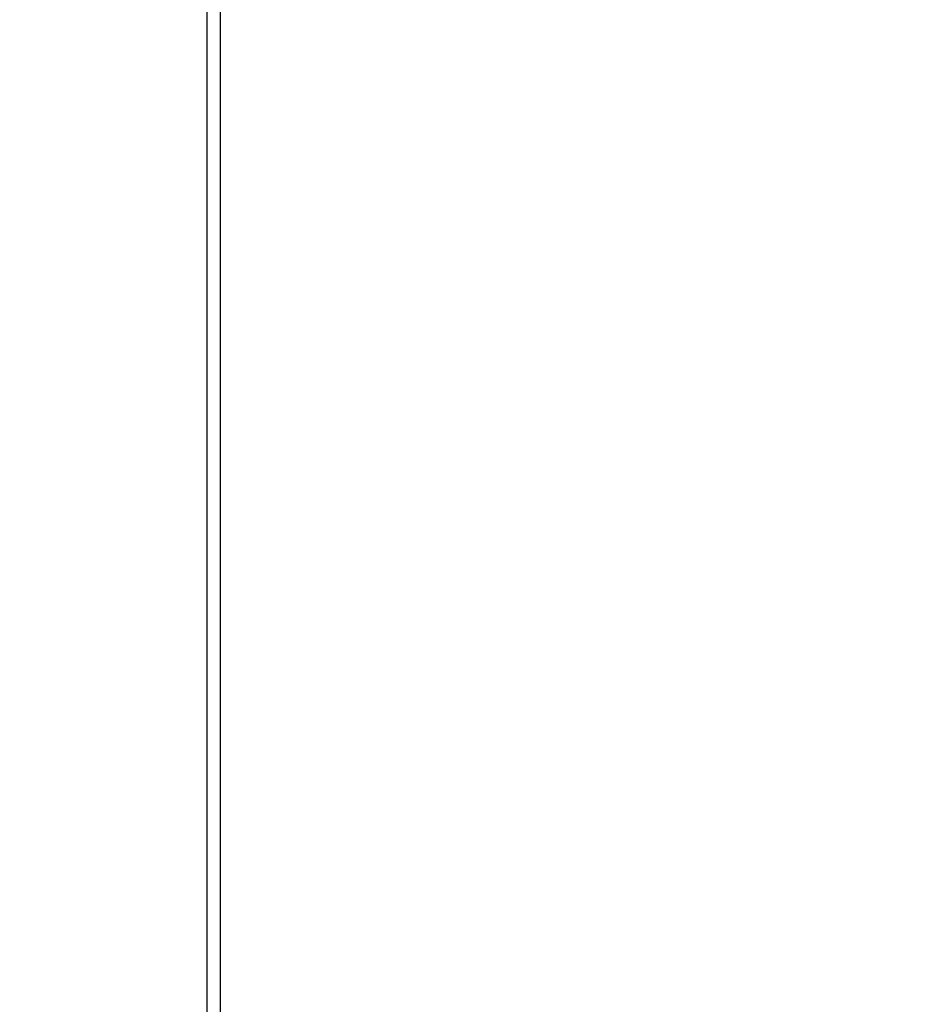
# Model space of a CAD drawing. Header units: inches. Extents: x 0 to 20790, y -12 to 14700.
# Tile 135 of 256: x 6437 to 6573, y 9783 to 9930. Entities that reach past the tile are written whole.
import ezdxf

# ---------------------------------------------------------------- set-up
doc = ezdxf.new("R2010")
doc.units = ezdxf.units.IN
doc.layers.add('1', color=7, linetype='Continuous', true_color=0xffffff)
doc.layers.add('254', color=7, linetype='Continuous', true_color=0xffffff)
doc.styles.add('latin_extended', font='simplex.shx')
doc.dimstyles.get("Standard").update_dxf_attribs({"dimtxt": 0.18, "dimasz": 0.18, "dimexe": 0.18, "dimexo": 0.0625, "dimgap": 0.09, "dimtad": 0, "dimtih": 1, "dimtoh": 1, "dimdec": 4, "dimzin": 0, "dimdsep": 46, "dimtxsty": 'Standard', "dimcen": 0.09, "dimadec": 0, "dimazin": 0, "dimtfac": 1, "dimtdec": 4, "dimtofl": 0, "dimtmove": 0, "dimatfit": 3, "dimfxl": 1, "dimtolj": 1, "dimtzin": 0, "dimarcsym": 0})

# ---------------------------------------------------------------- blocks, each defined once
blk = doc.blocks.new('_U4')
at = {"layer": '254', "color": 3, "linetype": 'Continuous', "lineweight": 13, "transparency": 16777216}
for p, q in [((7390.63, 11881.88), (7390.63, 8755.94)), ((703.13, 10033.94), (703.13, 8755.94)), ((825.63, 8790.94), (7268.13, 8790.94))]:
    blk.add_line(p, q, dxfattribs=at)
at = {"layer": '254', "color": 3, "transparency": 16777216}
for points in [[(825.63, 8811.36), (825.63, 8770.52), (703.13, 8790.94)], [(7268.13, 8770.52), (7268.13, 8811.36), (7390.63, 8790.94)]]:
    blk.add_solid(points, dxfattribs=at)
at = {"layer": 'Defpoints', "color": 0, "transparency": 16777216}
for p in [(7390.63, 11916.88), (703.13, 10068.94), (7390.63, 8790.94)]:
    blk.add_point(p, dxfattribs=at)
at = {"layer": '254', "color": 2, "lineweight": 13, "transparency": 16777216, "insert": (3831.05, 8974.69), "char_height": 122.5, "attachment_point": 1, "style": 'latin_extended'}
blk.add_mtext('\\A1;6687', dxfattribs=at)

msp = doc.modelspace()

# ---------------------------------------------------------------- linework, layer by layer
at = {"layer": '1', "color": 2, "linetype": 'Continuous', "lineweight": 25}
for p, q in [((6465.134, 10908.942), (6465.134, 9678.942)), ((6467.134, 10906.942), (6467.134, 9680.942))]:
    msp.add_line(p, q, dxfattribs=at)

# ---------------------------------------------------------------- dimensions: what is measured, and where the dimension line sits
at = {"layer": '254', "color": 2, "linetype": 'Continuous', "lineweight": 13}
dim = msp.add_linear_dim(base=(7390.6338, 8790.9416), p1=(703.1339, 10068.9416), p2=(7390.6338, 11916.8821), dimstyle='Standard', override={"dimscale": 35, "dimtxt": 3.5, "dimasz": 3.5, "dimexe": 1, "dimexo": 1, "dimgap": 1.75, "dimtad": 1, "dimtih": 1, "dimtoh": 0, "dimdec": 0, "dimlfac": 1, "dimzin": 8, "dimdsep": 46, "dimlunit": 2, "dimtxsty": 'latin_extended', "dimsah": 1, "dimse1": 0, "dimse2": 0, "dimsd1": 0, "dimsd2": 0, "dimclrd": 3, "dimclre": 3, "dimclrt": 2, "dimtol": 0, "dimtm": -0.1, "dimtfac": 0.714286, "dimtdec": 3, "dimtofl": 1, "dimtmove": 0, "dimtzin": 8, "dimlwd": 13, "dimlwe": 13}, dxfattribs=at)
dim.commit()
dim.dimension.update_dxf_attribs({"geometry": '_U4', "text_midpoint": (4046.8839, 8790.9416), "dimtype": 160})

doc.saveas('drawing.dxf')
